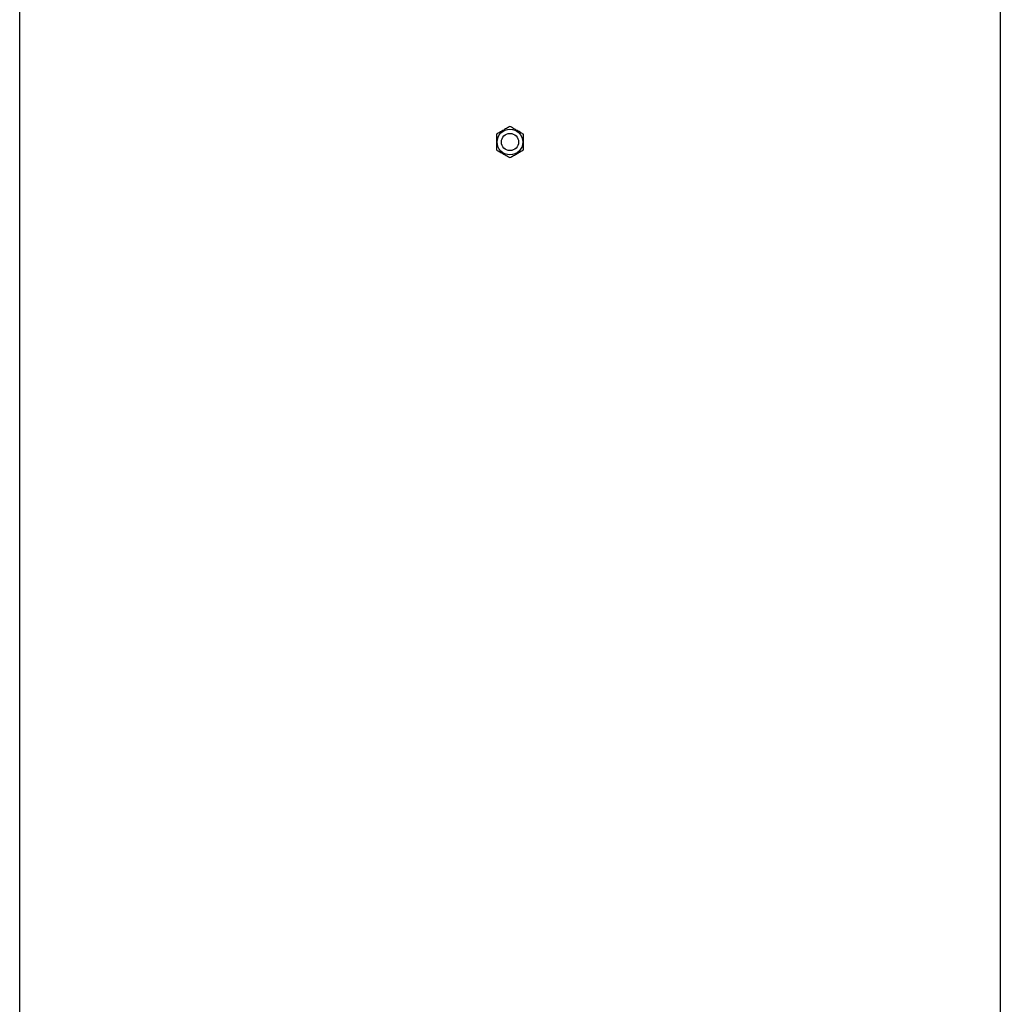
# Model space of a CAD drawing. Header units: millimetres. Extents: x 1566 to 6379, y 1263 to 6912.
# Tile 9 of 11: x 4498 to 5874, y 4087 to 5469. Entities that reach past the tile are written whole.
import ezdxf

# ---------------------------------------------------------------- set-up
doc = ezdxf.new("R2010")
doc.units = ezdxf.units.MM
doc.header["$LTSCALE"] = 2

msp = doc.modelspace()

# ---------------------------------------------------------------- linework, layer by layer
at = {"color": 7, "linetype": 'Continuous', "lineweight": 25}
for p, q in [((4497.6, 5497.7), (4497.6, 2847.7)), ((5873.7, 2847.7), (5873.7, 5497.7))]:
    msp.add_line(p, q, dxfattribs=at)
for radius in [18, 12]:
    msp.add_circle((5185.6, 5297.7), radius, dxfattribs=at)
for points, knots in [([(5185.6, 5319.6), (5184, 5318.7), (5180.7, 5316.8), (5175.7, 5313.9), (5171, 5311.2), (5168.1, 5309.5), (5166.6, 5308.7)], [0, 0, 0, 0, 0.264608, 0.534947, 0.765344, 1, 1, 1, 1]), ([(5166.6, 5308.7), (5166.6, 5307.8), (5166.6, 5305.2), (5166.6, 5300.6), (5166.6, 5294), (5166.6, 5289.4), (5166.6, 5286.7)], [0, 0, 0, 0, 0.117923, 0.368831, 0.625813, 1, 1, 1, 1]), ([(5204.6, 5308.7), (5203, 5309.6), (5199.7, 5311.5), (5194.7, 5314.4), (5190, 5317.1), (5187.1, 5318.8), (5185.6, 5319.6)], [0, 0, 0, 0, 0.264608, 0.534947, 0.765344, 1, 1, 1, 1]), ([(5204.6, 5286.7), (5204.6, 5289.4), (5204.6, 5294), (5204.6, 5300.5), (5204.6, 5305.1), (5204.6, 5307.8), (5204.6, 5308.7)], [0, 0, 0, 0, 0.374185, 0.624748, 0.882077, 1, 1, 1, 1]), ([(5166.6, 5286.7), (5168.3, 5285.8), (5171.6, 5283.9), (5176.6, 5281), (5181.3, 5278.3), (5184.2, 5276.6), (5185.6, 5275.8)], [0, 0, 0, 0, 0.264604, 0.53495, 0.765342, 1, 1, 1, 1]), ([(5185.6, 5275.8), (5187.3, 5276.7), (5190.6, 5278.6), (5195.6, 5281.5), (5200.3, 5284.2), (5203.2, 5285.9), (5204.6, 5286.7)], [0, 0, 0, 0, 0.264609, 0.53495, 0.765348, 1, 1, 1, 1])]:
    msp.add_open_spline(points, degree=3, knots=knots, dxfattribs=at)

doc.saveas('drawing.dxf')
